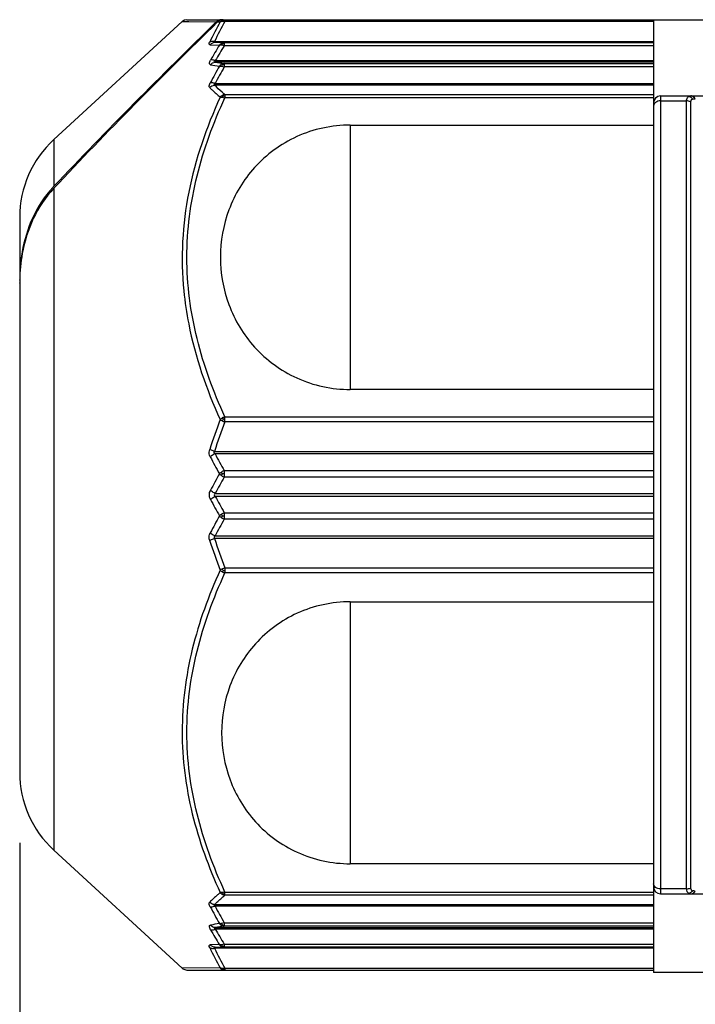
# Model space of a CAD drawing. Header units: millimetres. Extents: x 12 to 2508, y 25 to 1770.
# Tile 17 of 53: x 1779 to 1798, y 379 to 407. Entities that reach past the tile are written whole.
import ezdxf

# ---------------------------------------------------------------- set-up
doc = ezdxf.new("R2010")
doc.units = ezdxf.units.MM
for name, color, linetype in [('ARM1_ABL15', 7, 'Continuous'), ('ARM1_PIPE_PBL16', 7, 'Continuous'), ('CABLE_PBL46', 7, 'Continuous'), ('COVER_J_ABL45', 7, 'Continuous'), ('오른쪽_7_VBL10', 7, 'Continuous')]:
    doc.layers.add(name, color=color, linetype=linetype)
doc.styles.get("Standard").update_dxf_attribs({"font": 'arial.ttf'})
doc.dimstyles.new('DIMSTYLE_4', dxfattribs={"dimtxt": 16, "dimasz": 12, "dimexe": 1, "dimexo": 0.5, "dimgap": 1, "dimtad": 1, "dimdsep": 46, "dimtxsty": 'Standard', "dimblk": '_FILLED', "dimblk1": '_FILLED', "dimblk2": '_FILLED', "dimcen": 0.09, "dimclrt": 134, "dimazin": 2, "dimtp": 0.5, "dimtm": 0.5, "dimtfac": 1, "dimtofl": 0, "dimtmove": 0, "dimatfit": 3, "dimldrblk": '_FILLED', "dimfxl": 1, "dimtolj": 1, "dimarcsym": 0})

# ---------------------------------------------------------------- blocks, each defined once
blk = doc.blocks.new('_FILLED')
at = {"color": 0, "linetype": 'ByBlock'}
blk.add_solid([(0, 0), (-1, 0.2), (-1, -0.2)], dxfattribs=at)
blk = doc.blocks.new('*D23')
at = {"color": 134, "transparency": 16777216}
for p, q in [((2545.656, 650.711), (2545.656, 583.596)), ((2708.456, 587.596), (2708.456, 591.596)), ((2545.656, 587.596), (2627.056, 587.596)), ((2708.456, 587.596), (2627.056, 587.596))]:
    blk.add_line(p, q, dxfattribs=at)
at = {"color": 134, "transparency": 16777216, "xscale": 12, "yscale": 12, "zscale": 12, "rotation": 180}
blk.add_blockref('_FILLED', (2545.656, 587.596), dxfattribs=at)
at = {"color": 134, "transparency": 16777216, "xscale": 12, "yscale": 12, "zscale": 12}
blk.add_blockref('_FILLED', (2708.456, 587.596), dxfattribs=at)
at = {"color": 134, "transparency": 16777216, "insert": (2627.056, 607.596), "char_height": 16, "width": 67.43704, "attachment_point": 2, "line_spacing_factor": 0.9}
blk.add_mtext('(162.8)', dxfattribs=at)
blk = doc.blocks.new('CABLE_PBL46', base_point=(2561.056, 660.596))
at = {"layer": 'CABLE_PBL46', "color": 7}
for p, q in [((2546.624, 670.689), (2550.27, 674.044)), ((2550.405, 674.096), (2565.656, 674.096)), ((2563.656, 674.096), (2563.656, 647.023)), ((2551.203, 672.282), (2563.656, 672.282)), ((2563.856, 671.929), (2566.156, 671.929)), ((2555.042, 671.102), (2563.656, 671.102)), ((2545.656, 668.482), (2545.656, 652.711)), ((2563.656, 663.59), (2555.042, 663.59)), ((2563.656, 661.764), (2551.203, 661.764)), ((2551.203, 659.429), (2563.656, 659.429)), ((2555.042, 657.559), (2563.656, 657.559)), ((2546.624, 650.504), (2550.27, 647.149)), ((2563.656, 650.117), (2555.042, 650.117)), ((2563.856, 649.264), (2565.656, 649.264)), ((2563.656, 648.91), (2551.203, 648.91)), ((2550.405, 647.096), (2563.656, 647.096)), ((2565.656, 647.023), (2563.656, 647.023))]:
    blk.add_line(p, q, dxfattribs=at)
at = {"layer": 'CABLE_PBL46', "color": 2}
for p, q in [((2550.27, 674.043), (2551.238, 674.034)), ((2550.27, 674.043), (2550.459, 674.042)), ((2551.276, 674.034), (2551.349, 674.033)), ((2551.276, 674.034), (2551.349, 674.034)), ((2551.484, 674.096), (2551.484, 674.046)), ((2563.656, 674.046), (2551.484, 674.046)), ((2551.068, 673.382), (2551.329, 673.374)), ((2551.187, 673.475), (2563.656, 673.475)), ((2551.464, 673.444), (2551.203, 673.45)), ((2551.464, 673.444), (2563.656, 673.444)), ((2551.464, 673.444), (2551.464, 673.357)), ((2563.656, 673.357), (2551.464, 673.357)), ((2551.21, 672.933), (2563.656, 672.933)), ((2563.656, 672.89), (2551.21, 672.89)), ((2551.464, 672.851), (2563.656, 672.851)), ((2551.464, 672.851), (2551.464, 672.753)), ((2563.656, 672.753), (2551.464, 672.753)), ((2563.656, 672.238), (2551.187, 672.238)), ((2551.484, 671.97), (2563.656, 671.97)), ((2551.484, 671.97), (2551.484, 671.88)), ((2563.856, 671.929), (2563.856, 649.264)), ((2563.656, 671.88), (2551.484, 671.88)), ((2563.856, 671.79), (2564.595, 671.79)), ((2564.595, 649.403), (2564.595, 671.79)), ((2564.706, 671.766), (2564.706, 649.427)), ((2564.829, 671.851), (2564.841, 671.851)), ((2555.042, 671.102), (2555.042, 663.59)), ((2546.624, 670.689), (2546.624, 669.364)), ((2546.624, 669.306), (2546.624, 650.504)), ((2551.484, 662.813), (2563.656, 662.813)), ((2551.484, 662.672), (2551.484, 662.813)), ((2563.656, 662.672), (2551.484, 662.672)), ((2551.187, 661.833), (2563.656, 661.833)), ((2551.464, 661.287), (2563.656, 661.287)), ((2551.464, 661.287), (2551.464, 661.189)), ((2551.464, 661.189), (2551.464, 661.102)), ((2563.656, 661.102), (2551.464, 661.102)), ((2551.21, 660.64), (2563.656, 660.64)), ((2563.656, 660.553), (2551.21, 660.553)), ((2551.464, 660.09), (2563.656, 660.09)), ((2551.464, 660.09), (2551.464, 660.004)), ((2551.464, 660.004), (2551.464, 659.997)), ((2551.464, 659.997), (2551.464, 659.906)), ((2563.656, 659.906), (2551.464, 659.906)), ((2563.656, 659.36), (2551.187, 659.36)), ((2551.484, 658.521), (2551.484, 658.38)), ((2551.485, 658.521), (2563.656, 658.521)), ((2563.656, 658.38), (2551.484, 658.38)), ((2555.042, 657.559), (2555.042, 650.117)), ((2551.484, 649.313), (2563.656, 649.313)), ((2551.484, 649.257), (2551.484, 649.313)), ((2564.595, 649.403), (2563.856, 649.403)), ((2564.829, 649.342), (2564.841, 649.342)), ((2551.484, 649.223), (2551.484, 649.257)), ((2563.656, 649.223), (2551.484, 649.223)), ((2551.187, 648.955), (2563.656, 648.955)), ((2551.464, 648.439), (2563.656, 648.439)), ((2551.464, 648.439), (2551.464, 648.342)), ((2551.21, 648.302), (2563.656, 648.302)), ((2563.656, 648.259), (2551.21, 648.259)), ((2563.656, 648.342), (2551.464, 648.342)), ((2551.329, 647.818), (2551.068, 647.81)), ((2563.656, 647.718), (2551.187, 647.718)), ((2551.203, 647.743), (2551.464, 647.749)), ((2551.464, 647.836), (2563.656, 647.836)), ((2551.464, 647.836), (2551.464, 647.749)), ((2563.656, 647.749), (2551.464, 647.749)), ((2551.349, 647.159), (2550.27, 647.149)), ((2551.433, 647.116), (2551.425, 647.123)), ((2551.484, 647.147), (2563.656, 647.147)), ((2551.484, 647.147), (2551.484, 647.096))]:
    blk.add_line(p, q, dxfattribs=at)
at = {"layer": 'CABLE_PBL46', "color": 7}
for points in [[(2550.405, 674.096), (2550.34, 674.085), (2550.286, 674.057), (2550.27, 674.043)], [(2550.27, 647.149), (2550.286, 647.136), (2550.341, 647.108), (2550.405, 647.096)]]:
    blk.add_lwpolyline(points, dxfattribs=at)
at = {"layer": 'CABLE_PBL46', "color": 2}
for centre, radius, start, end in [((2559.414, 669.487), 9.258, 150.5917, 154.5932), ((2559.523, 669.491), 9.239, 150.4612, 154.4528), ((2551.426, 673.8), 0.253, 78.6687, 82.3775), ((2551.425, 673.796), 0.256, 76.5874, 78.676), ((2566.419, 664.091), 17.717, 148.4011, 150.0043), ((2566.559, 664.024), 17.747, 148.2706, 149.8648), ((2566.88, 663.897), 17.907, 150.2754, 152.0063), ((2555.408, 698.35), 25.897, 260.3689, 260.938), ((2555.45, 699.433), 26.879, 260.9241, 261.4716), ((2567.004, 663.83), 17.92, 150.1349, 151.8564), ((2564.718, 671.831), 0.0982, 82.8574, 89.9804), ((2567.098, 656.726), 16.856, 159.1183, 162.1702), ((2551.761, 663.463), 0.838, 245.295, 250.7413), ((2551.478, 661.761), 0.984, 89.6249, 92.6033), ((2566.998, 656.696), 16.625, 158.9324, 161.9995), ((2567.328, 670.181), 18.35, 207.6093, 209.3199), ((2567.287, 670.267), 18.194, 207.8663, 209.5771), ((2551.632, 660.891), 0.431, 112.9231, 124.2469), ((2568.774, 651.423), 19.996, 150.7448, 152.2692), ((2568.734, 651.331), 19.843, 150.4989, 152.0231), ((2551.665, 661.548), 0.489, 235.6619, 245.7102), ((2551.415, 654.973), 6.223, 89.5451, 90.0213), ((2568.773, 669.769), 19.994, 207.7312, 209.2559), ((2568.734, 669.862), 19.843, 207.9767, 209.5009), ((2567.327, 651.013), 18.348, 150.68, 152.3907), ((2567.287, 650.925), 18.194, 150.4228, 152.1336), ((2551.665, 659.645), 0.489, 114.2903, 124.338), ((2551.632, 660.302), 0.431, 235.7532, 247.0717), ((2551.415, 666.219), 6.222, 269.9787, 270.455), ((2566.998, 664.497), 16.625, 198.0004, 201.068), ((2567.098, 664.467), 16.857, 197.8298, 200.8817), ((2551.761, 657.73), 0.838, 109.253, 114.705), ((2551.478, 659.432), 0.984, 267.3979, 270.3763), ((2566.882, 657.297), 17.909, 207.9937, 209.7244), ((2567.004, 657.363), 17.92, 208.1435, 209.865), ((2555.411, 622.826), 25.914, 99.0634, 99.6321), ((2566.419, 657.101), 17.717, 209.996, 211.5992), ((2555.45, 621.76), 26.879, 98.5284, 99.0758), ((2566.559, 657.169), 17.747, 210.135, 211.7291), ((2559.414, 651.705), 9.258, 205.4068, 209.4083), ((2559.523, 651.702), 9.239, 205.547, 209.5381)]:
    blk.add_arc(centre, radius, start, end, dxfattribs=at)
at = {"layer": 'CABLE_PBL46', "color": 7}
for centre, radius, start, end in [((2551.393, 673.868), 0.229, 90.0393, 104.7236), ((2551.431, 673.866), 0.23, 90.0318, 104.7164), ((2563.856, 671.729), 0.2, 90, 180), ((2548.656, 668.482), 3, 132.6188, 179.9987), ((2548.879, 667.235), 3.1, 136.6493, 137.4927), ((2550.052, 666.737), 4.394, 170.006, 172.9696), ((2550.365, 666.702), 4.709, 173.0067, 179.0319), ((2550.613, 666.694), 4.958, 178.9894, 180.0002), ((2550.769, 666.61), 5.114, 179.0659, 179.9994), ((2548.656, 652.711), 3, 180.0025, 227.3812), ((2563.856, 649.464), 0.2, 180, 270)]:
    blk.add_arc(centre, radius, start, end, dxfattribs=at)
for points in [[(2551.276, 674.034), (2549.7, 672.483), (2548.137, 670.919), (2546.624, 669.306)], [(2551.238, 674.034), (2549.676, 672.501), (2548.126, 670.955), (2546.624, 669.364)], [(2551.238, 674.034), (2551.264, 674.06), (2551.299, 674.079), (2551.335, 674.089)], [(2551.32, 674.067), (2551.304, 674.058), (2551.289, 674.047), (2551.276, 674.034)], [(2551.373, 674.089), (2551.355, 674.084), (2551.337, 674.077), (2551.32, 674.067)], [(2545.729, 667.453), (2545.684, 667.203), (2545.66, 666.948), (2545.656, 666.694)]]:
    blk.add_open_spline(points, degree=3, dxfattribs=at)
at = {"layer": 'CABLE_PBL46', "color": 2}
for points in [[(2551.349, 674.033), (2551.366, 674.053), (2551.387, 674.069), (2551.41, 674.08)], [(2551.349, 674.033), (2551.368, 674.044), (2551.389, 674.05), (2551.411, 674.052)], [(2551.41, 674.08), (2551.433, 674.091), (2551.459, 674.096), (2551.484, 674.096)], [(2551.411, 674.052), (2551.417, 674.061), (2551.424, 674.071), (2551.434, 674.074)], [(2551.411, 674.052), (2551.427, 674.053), (2551.443, 674.052), (2551.459, 674.05)], [(2551.434, 674.077), (2551.444, 674.079), (2551.455, 674.082), (2551.466, 674.083)], [(2551.203, 673.45), (2551.153, 673.449), (2551.099, 673.421), (2551.068, 673.382)], [(2551.39, 673.426), (2551.366, 673.414), (2551.345, 673.395), (2551.329, 673.374)], [(2551.329, 673.374), (2551.348, 673.381), (2551.369, 673.38), (2551.389, 673.378)], [(2551.389, 673.378), (2551.415, 673.374), (2551.44, 673.367), (2551.464, 673.357)], [(2551.464, 673.444), (2551.439, 673.444), (2551.412, 673.437), (2551.39, 673.426)], [(2551.412, 673.415), (2551.406, 673.419), (2551.398, 673.424), (2551.39, 673.426)], [(2551.412, 673.415), (2551.429, 673.418), (2551.447, 673.421), (2551.464, 673.42)], [(2551.075, 672.818), (2551.106, 672.858), (2551.159, 672.888), (2551.21, 672.89)], [(2551.389, 672.83), (2551.366, 672.817), (2551.345, 672.798), (2551.329, 672.776)], [(2551.464, 672.851), (2551.438, 672.85), (2551.412, 672.842), (2551.389, 672.83)], [(2551.412, 672.815), (2551.405, 672.821), (2551.398, 672.827), (2551.389, 672.83)], [(2551.39, 672.776), (2551.415, 672.771), (2551.44, 672.763), (2551.464, 672.753)], [(2551.412, 672.815), (2551.429, 672.819), (2551.447, 672.821), (2551.464, 672.821)], [(2551.051, 672.168), (2551.086, 672.206), (2551.136, 672.233), (2551.187, 672.238)], [(2551.411, 671.946), (2551.387, 671.933), (2551.366, 671.916), (2551.349, 671.895)], [(2551.41, 671.896), (2551.417, 671.908), (2551.424, 671.919), (2551.433, 671.93)], [(2551.485, 671.97), (2551.459, 671.967), (2551.433, 671.959), (2551.411, 671.946)], [(2551.433, 671.93), (2551.45, 671.933), (2551.467, 671.935), (2551.484, 671.935)], [(2564.718, 671.929), (2564.704, 671.929), (2564.689, 671.927), (2564.676, 671.923)], [(2551.349, 671.895), (2551.369, 671.899), (2551.39, 671.897), (2551.41, 671.895)], [(2551.41, 671.895), (2551.435, 671.892), (2551.46, 671.887), (2551.484, 671.88)], [(2564.706, 671.766), (2564.672, 671.782), (2564.633, 671.79), (2564.595, 671.79)], [(2564.658, 671.917), (2564.687, 671.912), (2564.714, 671.897), (2564.736, 671.878)], [(2564.736, 671.878), (2564.749, 671.868), (2564.759, 671.856), (2564.769, 671.843)], [(2564.769, 671.843), (2564.788, 671.849), (2564.809, 671.851), (2564.829, 671.851)], [(2551.41, 662.781), (2551.388, 662.768), (2551.367, 662.753), (2551.349, 662.734)], [(2551.349, 662.734), (2551.369, 662.722), (2551.389, 662.711), (2551.411, 662.702)], [(2551.484, 662.813), (2551.459, 662.805), (2551.433, 662.794), (2551.41, 662.781)], [(2551.41, 662.781), (2551.417, 662.768), (2551.425, 662.755), (2551.434, 662.744)], [(2551.411, 662.702), (2551.417, 662.716), (2551.424, 662.73), (2551.434, 662.742)], [(2551.203, 661.764), (2551.187, 661.773), (2551.171, 661.794), (2551.174, 661.813)], [(2551.174, 661.813), (2551.176, 661.82), (2551.181, 661.827), (2551.187, 661.833)], [(2551.39, 661.246), (2551.368, 661.232), (2551.347, 661.214), (2551.329, 661.195)], [(2551.329, 661.195), (2551.347, 661.176), (2551.368, 661.159), (2551.389, 661.144)], [(2551.389, 661.144), (2551.396, 661.162), (2551.404, 661.179), (2551.412, 661.196)], [(2551.412, 661.196), (2551.404, 661.212), (2551.396, 661.229), (2551.39, 661.246)], [(2551.042, 660.596), (2551.042, 660.641), (2551.054, 660.687), (2551.075, 660.727)], [(2551.075, 660.465), (2551.054, 660.505), (2551.042, 660.551), (2551.042, 660.596)], [(2551.389, 660.048), (2551.368, 660.034), (2551.347, 660.017), (2551.329, 659.998)], [(2551.329, 659.998), (2551.347, 659.978), (2551.368, 659.961), (2551.39, 659.946)], [(2551.412, 659.997), (2551.404, 660.014), (2551.396, 660.031), (2551.389, 660.048)], [(2551.39, 659.946), (2551.396, 659.963), (2551.404, 659.98), (2551.412, 659.997)], [(2551.411, 658.491), (2551.389, 658.481), (2551.369, 658.471), (2551.349, 658.458)], [(2551.433, 658.449), (2551.425, 658.462), (2551.417, 658.475), (2551.413, 658.49)], [(2551.349, 658.458), (2551.367, 658.44), (2551.388, 658.425), (2551.41, 658.412)], [(2551.41, 658.412), (2551.417, 658.425), (2551.425, 658.437), (2551.433, 658.449)], [(2551.41, 658.412), (2551.433, 658.399), (2551.459, 658.388), (2551.484, 658.38)], [(2551.349, 649.298), (2551.366, 649.277), (2551.387, 649.259), (2551.411, 649.247)], [(2551.41, 649.298), (2551.39, 649.295), (2551.369, 649.294), (2551.349, 649.298)], [(2551.484, 649.313), (2551.46, 649.306), (2551.435, 649.3), (2551.41, 649.298)], [(2551.41, 649.297), (2551.416, 649.286), (2551.423, 649.273), (2551.434, 649.265)], [(2551.411, 649.247), (2551.419, 649.252), (2551.427, 649.258), (2551.434, 649.264)], [(2551.433, 649.263), (2551.45, 649.26), (2551.467, 649.258), (2551.484, 649.257)], [(2564.595, 649.403), (2564.633, 649.403), (2564.672, 649.411), (2564.706, 649.427)], [(2564.658, 649.276), (2564.644, 649.283), (2564.631, 649.294), (2564.621, 649.307)], [(2564.699, 649.289), (2564.686, 649.283), (2564.672, 649.279), (2564.658, 649.276)], [(2564.658, 649.276), (2564.676, 649.267), (2564.698, 649.264), (2564.718, 649.264)], [(2564.769, 649.35), (2564.751, 649.325), (2564.726, 649.303), (2564.699, 649.289)], [(2564.718, 649.264), (2564.747, 649.264), (2564.777, 649.279), (2564.798, 649.3)], [(2564.731, 649.264), (2564.745, 649.264), (2564.76, 649.267), (2564.773, 649.273)], [(2564.829, 649.342), (2564.809, 649.342), (2564.788, 649.344), (2564.769, 649.35)], [(2564.773, 649.273), (2564.802, 649.286), (2564.826, 649.313), (2564.841, 649.342)], [(2564.798, 649.3), (2564.81, 649.312), (2564.821, 649.327), (2564.829, 649.342)], [(2551.187, 648.955), (2551.136, 648.96), (2551.086, 648.987), (2551.051, 649.024)], [(2551.411, 649.247), (2551.433, 649.234), (2551.459, 649.226), (2551.484, 649.223)], [(2551.464, 648.439), (2551.44, 648.429), (2551.415, 648.421), (2551.39, 648.417)], [(2551.21, 648.302), (2551.159, 648.304), (2551.106, 648.335), (2551.075, 648.375)], [(2551.329, 648.417), (2551.345, 648.395), (2551.366, 648.376), (2551.389, 648.363)], [(2551.389, 648.363), (2551.398, 648.366), (2551.405, 648.372), (2551.412, 648.378)], [(2551.389, 648.363), (2551.412, 648.35), (2551.438, 648.343), (2551.464, 648.342)], [(2551.412, 648.378), (2551.429, 648.374), (2551.447, 648.371), (2551.464, 648.371)], [(2551.203, 647.743), (2551.153, 647.743), (2551.099, 647.771), (2551.068, 647.81)], [(2551.329, 647.818), (2551.345, 647.797), (2551.366, 647.779), (2551.39, 647.767)], [(2551.389, 647.815), (2551.369, 647.812), (2551.348, 647.812), (2551.329, 647.818)], [(2551.464, 647.836), (2551.44, 647.826), (2551.415, 647.818), (2551.389, 647.815)], [(2551.39, 647.767), (2551.398, 647.769), (2551.406, 647.773), (2551.412, 647.778)], [(2551.39, 647.767), (2551.412, 647.755), (2551.439, 647.749), (2551.464, 647.749)], [(2551.412, 647.778), (2551.429, 647.774), (2551.447, 647.772), (2551.464, 647.772)], [(2551.349, 647.159), (2551.365, 647.14), (2551.387, 647.124), (2551.41, 647.113)], [(2551.411, 647.141), (2551.389, 647.143), (2551.368, 647.149), (2551.349, 647.159)], [(2551.41, 647.113), (2551.418, 647.112), (2551.426, 647.114), (2551.433, 647.116)], [(2551.41, 647.113), (2551.433, 647.103), (2551.459, 647.096), (2551.484, 647.096)], [(2551.434, 647.14), (2551.426, 647.14), (2551.418, 647.14), (2551.411, 647.141)], [(2551.433, 647.116), (2551.45, 647.112), (2551.467, 647.109), (2551.484, 647.11)], [(2551.485, 647.147), (2551.468, 647.143), (2551.451, 647.141), (2551.434, 647.14)]]:
    blk.add_open_spline(points, degree=3, dxfattribs=at)
for points, knots in [([(2551.41, 674.08), (2551.413, 674.08), (2551.418, 674.081), (2551.424, 674.08), (2551.427, 674.078)], [0, 0, 0, 0, 0.468153, 1, 1, 1, 1]), ([(2551.427, 674.078), (2551.428, 674.078), (2551.43, 674.077), (2551.433, 674.075), (2551.434, 674.075)], [0, 0, 0, 0, 0.467084, 1, 1, 1, 1]), ([(2551.466, 674.083), (2551.469, 674.083), (2551.475, 674.083), (2551.481, 674.083), (2551.484, 674.083)], [0, 0, 0, 0, 0.45786, 1, 1, 1, 1]), ([(2551.068, 673.382), (2551.061, 673.383), (2551.047, 673.385), (2551.03, 673.415), (2551.043, 673.442), (2551.051, 673.459)], [0, 0, 0, 0, 0.207195, 0.393147, 1, 1, 1, 1]), ([(2551.187, 673.475), (2551.175, 673.478), (2551.129, 673.484), (2551.08, 673.476), (2551.051, 673.459)], [0, 0, 0, 0, 0.271259, 1, 1, 1, 1]), ([(2551.203, 673.45), (2551.194, 673.45), (2551.164, 673.447), (2551.18, 673.471), (2551.187, 673.475)], [0, 0, 0, 0, 0.548941, 1, 1, 1, 1]), ([(2551.389, 673.378), (2551.391, 673.382), (2551.397, 673.395), (2551.406, 673.407), (2551.412, 673.415)], [0, 0, 0, 0, 0.298737, 1, 1, 1, 1]), ([(2551.075, 672.818), (2551.066, 672.819), (2551.047, 672.827), (2551.039, 672.863), (2551.051, 672.903), (2551.066, 672.933), (2551.075, 672.949)], [0, 0, 0, 0, 0.175924, 0.365134, 0.639149, 1, 1, 1, 1]), ([(2551.21, 672.933), (2551.198, 672.938), (2551.155, 672.953), (2551.106, 672.959), (2551.075, 672.949)], [0, 0, 0, 0, 0.28785, 1, 1, 1, 1]), ([(2551.21, 672.89), (2551.199, 672.891), (2551.158, 672.902), (2551.197, 672.927), (2551.21, 672.933)], [0, 0, 0, 0, 0.437901, 1, 1, 1, 1]), ([(2551.329, 672.776), (2551.333, 672.777), (2551.353, 672.78), (2551.374, 672.778), (2551.39, 672.776)], [0, 0, 0, 0, 0.215151, 1, 1, 1, 1]), ([(2551.39, 672.776), (2551.391, 672.78), (2551.398, 672.794), (2551.406, 672.807), (2551.412, 672.815)], [0, 0, 0, 0, 0.297183, 1, 1, 1, 1]), ([(2551.051, 672.168), (2551.045, 672.174), (2551.024, 672.219), (2551.05, 672.268), (2551.068, 672.302)], [0, 0, 0, 0, 0.176553, 1, 1, 1, 1]), ([(2551.203, 672.282), (2551.191, 672.287), (2551.148, 672.302), (2551.099, 672.309), (2551.068, 672.302)], [0, 0, 0, 0, 0.287391, 1, 1, 1, 1]), ([(2551.203, 672.282), (2551.193, 672.276), (2551.174, 672.268), (2551.173, 672.244), (2551.182, 672.24), (2551.187, 672.238)], [0, 0, 0, 0, 0.588785, 0.779398, 1, 1, 1, 1]), ([(2551.484, 671.97), (2551.458, 671.992), (2551.356, 672.078), (2551.257, 672.169), (2551.187, 672.238)], [0, 0, 0, 0, 0.257059, 1, 1, 1, 1]), ([(2551.051, 672.168), (2551.075, 672.145), (2551.171, 672.051), (2551.271, 671.961), (2551.349, 671.895)], [0, 0, 0, 0, 0.242978, 1, 1, 1, 1]), ([(2551.433, 671.93), (2551.428, 671.934), (2551.422, 671.94), (2551.414, 671.944), (2551.413, 671.944)], [0, 0, 0, 0, 0.84332, 1, 1, 1, 1]), ([(2564.676, 671.923), (2564.673, 671.922), (2564.667, 671.92), (2564.661, 671.918), (2564.658, 671.917)], [0, 0, 0, 0, 0.503211, 1, 1, 1, 1]), ([(2564.829, 671.851), (2564.823, 671.861), (2564.801, 671.897), (2564.761, 671.924), (2564.73, 671.928)], [0, 0, 0, 0, 0.276526, 1, 1, 1, 1]), ([(2564.841, 671.851), (2564.835, 671.862), (2564.81, 671.901), (2564.764, 671.929), (2564.731, 671.929)], [0, 0, 0, 0, 0.284584, 1, 1, 1, 1]), ([(2551.349, 671.895), (2550.956, 671.034), (2550.327, 669.237), (2550.223, 667.322), (2550.316, 666.389)], [0, 0, 0, 0, 0.502579, 1, 1, 1, 1]), ([(2551.484, 662.813), (2551.156, 663.527), (2550.611, 665.003), (2550.303, 667.346), (2550.611, 669.69), (2551.156, 671.165), (2551.484, 671.88)], [0, 0, 0, 0, 0.251636, 0.499987, 0.748352, 1, 1, 1, 1]), ([(2563.856, 671.79), (2563.806, 671.79), (2563.714, 671.77), (2563.656, 671.685), (2563.656, 671.646)], [0, 0, 0, 0, 0.556295, 1, 1, 1, 1]), ([(2564.595, 671.79), (2564.595, 671.805), (2564.598, 671.853), (2564.628, 671.902), (2564.658, 671.917)], [0, 0, 0, 0, 0.307557, 1, 1, 1, 1]), ([(2564.769, 671.843), (2564.752, 671.838), (2564.718, 671.821), (2564.706, 671.784), (2564.706, 671.766)], [0, 0, 0, 0, 0.493286, 1, 1, 1, 1]), ([(2550.316, 666.389), (2550.347, 666.075), (2550.534, 664.818), (2550.954, 663.603), (2551.349, 662.734)], [0, 0, 0, 0, 0.248626, 1, 1, 1, 1]), ([(2551.068, 661.677), (2551.06, 661.692), (2551.032, 661.758), (2551.035, 661.836), (2551.051, 661.887)], [0, 0, 0, 0, 0.240041, 1, 1, 1, 1]), ([(2551.187, 661.833), (2551.174, 661.837), (2551.128, 661.852), (2551.083, 661.871), (2551.051, 661.887)], [0, 0, 0, 0, 0.267568, 1, 1, 1, 1]), ([(2551.203, 661.764), (2551.165, 661.748), (2551.117, 661.721), (2551.076, 661.685), (2551.068, 661.677)], [0, 0, 0, 0, 0.768478, 1, 1, 1, 1]), ([(2551.21, 660.64), (2551.172, 660.656), (2551.125, 660.684), (2551.084, 660.719), (2551.075, 660.727)], [0, 0, 0, 0, 0.772049, 1, 1, 1, 1]), ([(2551.075, 660.465), (2551.084, 660.474), (2551.125, 660.509), (2551.172, 660.537), (2551.21, 660.553)], [0, 0, 0, 0, 0.227946, 1, 1, 1, 1]), ([(2551.21, 660.64), (2551.195, 660.63), (2551.161, 660.596), (2551.195, 660.563), (2551.21, 660.553)], [0, 0, 0, 0, 0.498857, 1, 1, 1, 1]), ([(2551.051, 659.305), (2551.034, 659.357), (2551.032, 659.435), (2551.06, 659.501), (2551.068, 659.516)], [0, 0, 0, 0, 0.759976, 1, 1, 1, 1]), ([(2551.051, 659.305), (2551.061, 659.31), (2551.105, 659.331), (2551.151, 659.348), (2551.187, 659.36)], [0, 0, 0, 0, 0.218716, 1, 1, 1, 1]), ([(2551.203, 659.429), (2551.165, 659.445), (2551.117, 659.472), (2551.076, 659.507), (2551.068, 659.516)], [0, 0, 0, 0, 0.768482, 1, 1, 1, 1]), ([(2551.203, 659.429), (2551.192, 659.422), (2551.166, 659.403), (2551.177, 659.37), (2551.187, 659.36)], [0, 0, 0, 0, 0.492642, 1, 1, 1, 1]), ([(2551.349, 658.458), (2551.02, 657.735), (2550.475, 656.242), (2550.168, 653.874), (2550.474, 651.508), (2551.02, 650.018), (2551.349, 649.298)], [0, 0, 0, 0, 0.251748, 0.500528, 0.748996, 1, 1, 1, 1]), ([(2551.484, 649.313), (2551.156, 650.027), (2550.611, 651.503), (2550.303, 653.846), (2550.611, 656.19), (2551.156, 657.665), (2551.484, 658.38)], [0, 0, 0, 0, 0.251637, 0.49999, 0.748353, 1, 1, 1, 1]), ([(2563.856, 649.403), (2563.806, 649.403), (2563.714, 649.422), (2563.656, 649.508), (2563.656, 649.547)], [0, 0, 0, 0, 0.556295, 1, 1, 1, 1]), ([(2551.349, 649.298), (2551.323, 649.275), (2551.221, 649.187), (2551.122, 649.095), (2551.051, 649.024)], [0, 0, 0, 0, 0.256975, 1, 1, 1, 1]), ([(2564.621, 649.307), (2564.617, 649.313), (2564.6, 649.342), (2564.595, 649.377), (2564.595, 649.403)], [0, 0, 0, 0, 0.218367, 1, 1, 1, 1]), ([(2564.706, 649.427), (2564.706, 649.409), (2564.718, 649.371), (2564.752, 649.355), (2564.769, 649.35)], [0, 0, 0, 0, 0.506779, 1, 1, 1, 1]), ([(2551.068, 648.891), (2551.06, 648.904), (2551.041, 648.943), (2551.03, 649.003), (2551.051, 649.024)], [0, 0, 0, 0, 0.338418, 1, 1, 1, 1]), ([(2551.187, 648.955), (2551.21, 648.977), (2551.306, 649.07), (2551.407, 649.158), (2551.484, 649.223)], [0, 0, 0, 0, 0.242909, 1, 1, 1, 1]), ([(2551.203, 648.91), (2551.191, 648.906), (2551.148, 648.891), (2551.099, 648.883), (2551.068, 648.891)], [0, 0, 0, 0, 0.287386, 1, 1, 1, 1]), ([(2551.203, 648.91), (2551.193, 648.917), (2551.174, 648.924), (2551.173, 648.948), (2551.182, 648.953), (2551.187, 648.955)], [0, 0, 0, 0, 0.588742, 0.779851, 1, 1, 1, 1]), ([(2551.075, 648.244), (2551.066, 648.26), (2551.051, 648.289), (2551.039, 648.33), (2551.046, 648.366), (2551.066, 648.373), (2551.075, 648.375)], [0, 0, 0, 0, 0.360441, 0.634719, 0.824076, 1, 1, 1, 1]), ([(2551.075, 648.244), (2551.084, 648.241), (2551.13, 648.234), (2551.176, 648.246), (2551.21, 648.259)], [0, 0, 0, 0, 0.205083, 1, 1, 1, 1]), ([(2551.21, 648.302), (2551.199, 648.302), (2551.157, 648.291), (2551.198, 648.267), (2551.21, 648.259)], [0, 0, 0, 0, 0.441162, 1, 1, 1, 1]), ([(2551.39, 648.417), (2551.384, 648.416), (2551.364, 648.414), (2551.343, 648.414), (2551.329, 648.417)], [0, 0, 0, 0, 0.284597, 1, 1, 1, 1]), ([(2551.412, 648.378), (2551.406, 648.386), (2551.398, 648.399), (2551.391, 648.413), (2551.39, 648.417)], [0, 0, 0, 0, 0.702816, 1, 1, 1, 1]), ([(2551.051, 647.733), (2551.043, 647.751), (2551.029, 647.778), (2551.047, 647.808), (2551.061, 647.81), (2551.068, 647.81)], [0, 0, 0, 0, 0.606929, 0.79258, 1, 1, 1, 1]), ([(2551.051, 647.733), (2551.06, 647.728), (2551.103, 647.71), (2551.152, 647.71), (2551.187, 647.718)], [0, 0, 0, 0, 0.226699, 1, 1, 1, 1]), ([(2551.203, 647.743), (2551.194, 647.743), (2551.164, 647.746), (2551.18, 647.722), (2551.187, 647.718)], [0, 0, 0, 0, 0.549118, 1, 1, 1, 1]), ([(2551.412, 647.778), (2551.406, 647.786), (2551.397, 647.798), (2551.391, 647.811), (2551.389, 647.815)], [0, 0, 0, 0, 0.701264, 1, 1, 1, 1]), ([(2551.418, 647.131), (2551.417, 647.133), (2551.415, 647.137), (2551.413, 647.141), (2551.413, 647.143)], [0, 0, 0, 0, 0.471564, 1, 1, 1, 1]), ([(2551.425, 647.123), (2551.424, 647.124), (2551.421, 647.127), (2551.419, 647.13), (2551.418, 647.131)], [0, 0, 0, 0, 0.489494, 1, 1, 1, 1])]:
    blk.add_open_spline(points, degree=3, knots=knots, dxfattribs=at)
at = {"layer": 'CABLE_PBL46', "color": 7}
for points, knots in [([(2555.042, 671.102), (2554.524, 671.102), (2553.498, 670.882), (2552.271, 669.981), (2551.52, 668.736), (2551.356, 667.802), (2551.356, 667.346)], [0, 0, 0, 0, 0.267149, 0.52242, 0.764741, 1, 1, 1, 1]), ([(2546.593, 669.33), (2546.363, 669.079), (2545.983, 668.497), (2545.784, 667.836), (2545.724, 667.5)], [0, 0, 0, 0, 0.499831, 1, 1, 1, 1]), ([(2546.624, 669.306), (2546.387, 669.053), (2545.996, 668.465), (2545.791, 667.794), (2545.729, 667.453)], [0, 0, 0, 0, 0.499718, 1, 1, 1, 1]), ([(2551.356, 667.346), (2551.356, 666.891), (2551.52, 665.957), (2552.271, 664.712), (2553.498, 663.81), (2554.524, 663.59), (2555.042, 663.59)], [0, 0, 0, 0, 0.235234, 0.47756, 0.732881, 1, 1, 1, 1]), ([(2555.042, 657.559), (2554.529, 657.559), (2553.513, 657.34), (2552.297, 656.448), (2551.552, 655.215), (2551.389, 654.289), (2551.389, 653.838)], [0, 0, 0, 0, 0.267146, 0.522419, 0.764742, 1, 1, 1, 1]), ([(2551.389, 653.838), (2551.389, 653.386), (2551.553, 652.461), (2552.297, 651.227), (2553.513, 650.335), (2554.529, 650.117), (2555.042, 650.117)], [0, 0, 0, 0, 0.235232, 0.477561, 0.732883, 1, 1, 1, 1])]:
    blk.add_open_spline(points, degree=3, knots=knots, dxfattribs=at)
blk = doc.blocks.new('COVER_J_ABL45', base_point=(2598.656, 669.096))
at = {"layer": 'CABLE_PBL46'}
blk.add_blockref('CABLE_PBL46', (2561.056, 660.596), dxfattribs=at)
blk = doc.blocks.new('ARM1_PIPE_PBL16', base_point=(2664.306, 349.217))
at = {"layer": 'ARM1_PIPE_PBL16', "color": 134}
dim = blk.add_linear_dim(base=(2545.656, 587.596), p1=(2708.456, 592.096), p2=(2545.656, 651.211), angle=180, text='(<>)', dimstyle='DIMSTYLE_4', dxfattribs=at)
dim.commit()
dim.dimension.update_dxf_attribs({"geometry": '*D23', "text_midpoint": (2627.056, 587.596), "dimtype": 128})
blk = doc.blocks.new('ARM1_ABL15', base_point=(2664.306, 361.317))
at = {"layer": 'ARM1_PIPE_PBL16'}
blk.add_blockref('ARM1_PIPE_PBL16', (2664.306, 349.217), dxfattribs=at)
blk = doc.blocks.new('오른쪽_7_VBL10', base_point=(2664.306, 647.817))
at = {"layer": 'ARM1_ABL15'}
blk.add_blockref('ARM1_ABL15', (2664.306, 361.317), dxfattribs=at)
at = {"layer": 'COVER_J_ABL45'}
blk.add_blockref('COVER_J_ABL45', (2598.656, 669.096), dxfattribs=at)

msp = doc.modelspace()

# ---------------------------------------------------------------- block references
at = {"layer": '오른쪽_7_VBL10'}
msp.add_blockref('오른쪽_7_VBL10', (1897.85, 380.251), dxfattribs=at)

doc.saveas('drawing.dxf')
